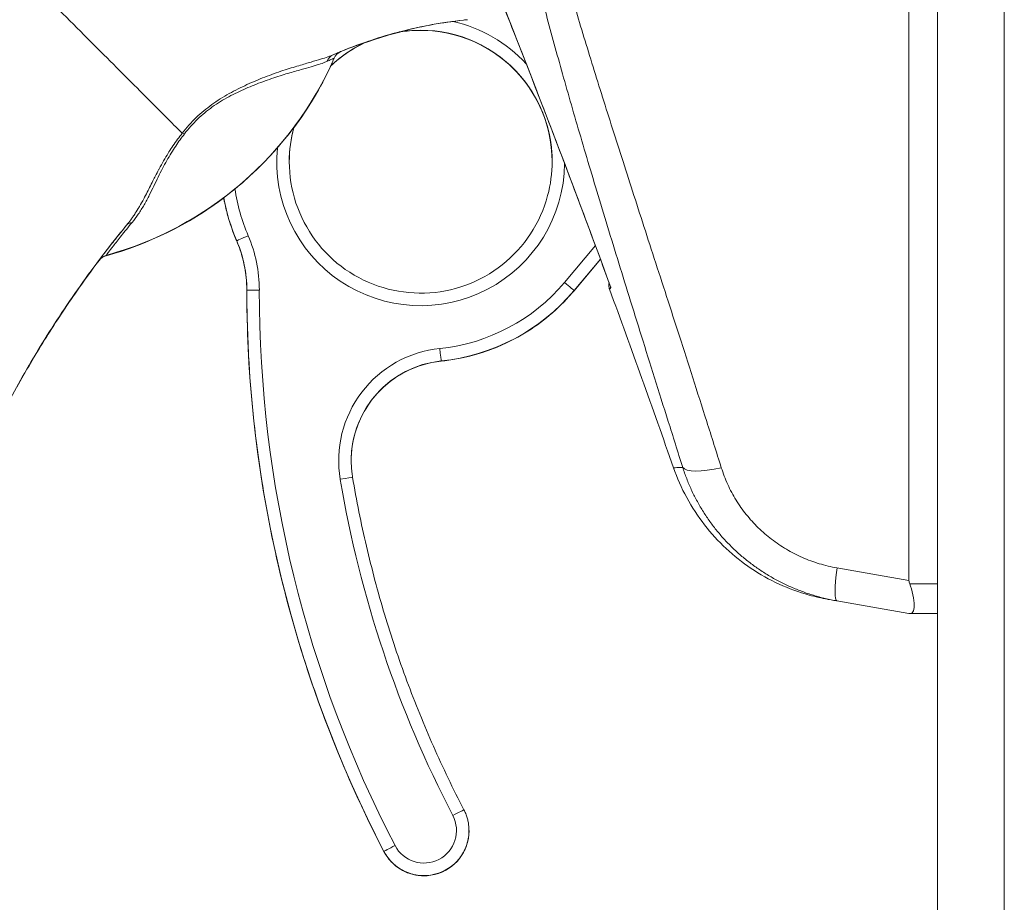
# Model space of a CAD drawing. Header units: inches. Extents: x 1 to 177, y 1 to 112.
# Tile 54 of 70: x 85.47 to 87.02, y 58.64 to 60.02. Entities that reach past the tile are written whole.
import ezdxf

# ---------------------------------------------------------------- set-up
doc = ezdxf.new("R2010")
doc.units = ezdxf.units.IN
doc.header["$LTSCALE"] = 10.666667
doc.header["$MEASUREMENT"] = 0
for name, color, linetype, lineweight in [('Dimension (ANSI)', 7, 'Continuous', 13), ('Visible (ANSI)', 7, 'Continuous', 13), ('Visible Narrow (ANSI)', 7, 'Continuous', 18)]:
    doc.layers.add(name, color=color, linetype=linetype, lineweight=lineweight)
doc.styles.add('Note Text (ANSI)', font='RomanS.shx')
doc.dimstyles.new('Default (ANSI)', dxfattribs={"dimscale": 10.666667, "dimtxt": 0.12, "dimasz": 0.098425, "dimexe": 0.125, "dimexo": 0.0625, "dimgap": 0.031496, "dimtad": 0, "dimtih": 1, "dimtoh": 1, "dimrnd": 1e-08, "dimzin": 0, "dimdsep": 46, "dimtxsty": 'Note Text (ANSI)', "dimcen": 0.09, "dimdle": 0.393701, "dimclrd": 256, "dimclre": 256, "dimclrt": 256, "dimadec": 0, "dimazin": 0, "dimtfac": 1, "dimtofl": 0, "dimtmove": 0, "dimatfit": 3, "dimfxl": 1, "dimtolj": 1, "dimtzin": 4, "dimlwd": -1, "dimlwe": -1, "dimarcsym": 0})

# ---------------------------------------------------------------- blocks, each defined once
blk = doc.blocks.new('*D16')
at = {"layer": 'Defpoints', "color": 0, "transparency": 16777216}
for p in [(81.2097, 75.9247), (87.0231, 75.9247), (87.0231, 46.1747)]:
    blk.add_point(p, dxfattribs=at)
at = {"layer": 'Dimension (ANSI)', "transparency": 16777216}
for p, q in [((86.3565, 75.9247), (79.8764, 75.9247)), ((81.2097, 74.8749), (81.2097, 62.0257)), ((81.2097, 47.2246), (81.2097, 60.0738)), ((86.3565, 46.1747), (79.8764, 46.1747))]:
    blk.add_line(p, q, dxfattribs=at)
for points in [[(81.0347, 74.8749), (81.3847, 74.8749), (81.2097, 75.9247)], [(81.0347, 47.2246), (81.3847, 47.2246), (81.2097, 46.1747)]]:
    blk.add_solid(points, dxfattribs=at)
at = {"layer": 'Dimension (ANSI)', "transparency": 16777216, "insert": (78.6497, 61.6897), "char_height": 1.28, "attachment_point": 1, "style": 'Note Text (ANSI)'}
blk.add_mtext('\\A1;29.75', dxfattribs=at)

msp = doc.modelspace()

# ---------------------------------------------------------------- linework, layer by layer
at = {"layer": 'Visible (ANSI)'}
for p, q in [((86.9179, 46.28), (86.9179, 75.8195)), ((86.8732, 59.141), (86.8732, 60.5454)), ((85.7861, 59.8914), (85.7861, 59.8914)), ((86.4494, 59.7193), (86.4494, 59.7193)), ((86.388, 59.6462), (86.3465, 59.5968)), ((86.76, 59.1091), (86.8732, 59.0891)), ((86.8732, 59.0891), (86.8743, 59.0891)), ((86.9179, 59.0891), (86.8743, 59.0891)), ((86.1812, 58.7478), (86.1812, 58.7481))]:
    msp.add_line(p, q, dxfattribs=at)
for centre, radius, start, end in [((85.4644, 60.1832), 0.5512, 323.1918, 334.9762), ((85.4644, 60.1832), 0.5512, 285.3602, 306.9244), ((85.6157, 59.6326), 0.0201, 105.3602, 142.9504), ((85.6157, 59.6323), 0.0201, 105.3602, 142.9504), ((71.6282, 54.1468), 15.748, 19.17141, 20.25566)]:
    msp.add_arc(centre, radius, start, end, dxfattribs=at)
for centre, major_axis, ratio, start_param, end_param in [((85.9875, 59.9542), (-0.0077, 0.0185), 0.999939, 0, 0.763803), ((84.6492, 59.4219), (1.3307, 0.5509), 0.001182, 6.282698, 6.294637), ((85.4644, 60.1835), (-0.5512, 0), 0.999999, 1.838881, 2.728501), ((84.529, 59.4378), (1.4402, 0.5244), 0.001203, 6.282742, 6.293855), ((85.4644, 60.1832), (-0.5512, 0), 0.999999, 2.499169, 2.704843), ((85.4644, 60.1832), (-0.5512, 0), 0.999999, 1.838881, 2.215249), ((86.9444, 58.6293), (-1.6839, 0.0578), 0.999999, 5.670841, 5.707518), ((86.044, 60.2326), (-0.4443, -0.5879), 0.000769, 6.250133, 6.282191), ((85.6159, 59.6326), (-0.0157, 0.0125), 0.99953, 0.001817, 0.02556), ((85.5653, 59.5945), (0.0286, 0.0409), 0.030096, 1.593502, 1.669469), ((87.3267, 59.0891), (-0.4534, 0.0534), 0.162943, 0.019173, 0.088001)]:
    msp.add_ellipse(centre, major_axis=major_axis, ratio=ratio, start_param=start_param, end_param=end_param, dxfattribs=at)
for points in [[(86.404, 59.6028), (86.3356, 59.7895), (86.2639, 59.975), (86.1895, 60.1593)], [(86.0201, 59.9876), (86.0372, 59.9936), (86.0545, 59.9988), (86.0721, 60.0034)], [(86.0242, 59.9895), (86.0242, 59.9895), (86.0242, 59.9895), (86.0242, 59.9895)], [(85.5999, 59.6447), (85.6, 59.6448), (85.6002, 59.645), (85.6004, 59.6453)], [(85.6002, 59.6451), (85.6002, 59.6451), (85.6002, 59.6451), (85.6002, 59.6451)], [(86.5029, 59.3183), (86.5029, 59.3183), (86.5029, 59.3183), (86.5029, 59.3183)]]:
    msp.add_open_spline(points, degree=3, dxfattribs=at)
for points, knots in [([(85.9799, 59.9727), (86.0107, 59.9855), (86.0423, 59.9961), (86.1069, 60.0126), (86.1397, 60.0186), (86.1728, 60.0222)], [0.0000013, 0.0000013, 0.0000013, 0.0000013, 0.2536657, 0.2536657, 0.5072735, 0.5072735, 0.5072735, 0.5072735]), ([(86.1728, 60.0222), (86.1738, 60.0223), (86.1749, 60.0224), (86.1769, 60.0226), (86.1779, 60.0227), (86.1789, 60.0228)], [0.00000008, 0.00000008, 0.00000008, 0.00000008, 0.00775583, 0.00775583, 0.01552726, 0.01552726, 0.01552726, 0.01552726]), ([(86.0192, 59.9872), (86.0353, 59.9928), (86.0516, 59.9978), (86.0681, 60.0022), (86.0696, 60.0027), (86.0712, 60.0031), (86.0727, 60.0035)], [0.2594591, 0.2594591, 0.2594591, 0.2594591, 0.5, 0.5, 0.5, 0.5226784, 0.5226784, 0.5226784, 0.5226784]), ([(86.312, 59.7996), (86.312, 59.8216), (86.3084, 59.8435), (86.2946, 59.8853), (86.2843, 59.9051), (86.2579, 59.9405), (86.2419, 59.956), (86.2058, 59.9813), (86.1857, 59.9911), (86.1435, 60.0037), (86.1213, 60.0066), (86.089, 60.0057), (86.0788, 60.0046), (86.0687, 60.0028)], [5.935909, 5.935909, 5.935909, 5.935909, 6.254696, 6.254696, 6.574696, 6.574696, 6.894696, 6.894696, 7.214696, 7.214696, 7.534696, 7.534696, 7.683804, 7.683804, 7.683804, 7.683804]), ([(86.0231, 59.989), (86.0067, 59.9819), (85.9912, 59.9726), (85.9724, 59.9578), (85.9679, 59.9539), (85.9636, 59.9498)], [7.9143979, 7.9143979, 7.9143979, 7.9143979, 8.174696, 8.174696, 8.2611364, 8.2611364, 8.2611364, 8.2611364]), ([(85.9058, 59.8534), (85.9058, 59.8532), (85.9057, 59.853), (85.901, 59.8355), (85.8987, 59.8176), (85.8986, 59.7996)], [8.8115541, 8.8115541, 8.8115541, 8.8115541, 8.814696, 8.814696, 9.0750758, 9.0750758, 9.0750758, 9.0750758]), ([(85.8986, 59.7996), (85.8986, 59.7776), (85.9022, 59.7555), (85.9161, 59.7137), (85.9264, 59.6939), (85.9527, 59.6585), (85.9687, 59.6429), (86.0048, 59.6176), (86.0249, 59.6079), (86.0672, 59.5953), (86.0893, 59.5924), (86.1334, 59.5937), (86.1553, 59.5978), (86.1968, 59.6129), (86.2163, 59.6238), (86.2508, 59.6512), (86.2659, 59.6676), (86.2901, 59.7045), (86.2993, 59.7249), (86.3096, 59.7636), (86.312, 59.7816), (86.312, 59.7996)], [2.793103, 2.793103, 2.793103, 2.793103, 3.113103, 3.113103, 3.433104, 3.433104, 3.753104, 3.753104, 4.073104, 4.073104, 4.393103, 4.393103, 4.713103, 4.713103, 5.033103, 5.033103, 5.353103, 5.353103, 5.673103, 5.673103, 5.934696, 5.934696, 5.934696, 5.934696]), ([(85.7955, 59.7428), (85.7956, 59.7421), (85.7958, 59.7413), (85.7973, 59.7331), (85.799, 59.7256), (85.8029, 59.7109), (85.8052, 59.7036), (85.8101, 59.6892), (85.8129, 59.6821), (85.8159, 59.6751)], [2.9735573, 2.9735573, 2.9735573, 2.9735573, 2.9809663, 2.9809663, 3.0535003, 3.0535003, 3.1260344, 3.1260344, 3.1985684, 3.1985684, 3.1985684, 3.1985684]), ([(85.41, 59.3258), (85.4233, 59.3551), (85.4379, 59.3851), (85.454, 59.4156), (85.4701, 59.4462), (85.4877, 59.4774), (85.507, 59.5089), (85.5262, 59.5404), (85.5471, 59.5722), (85.5697, 59.6041), (85.5923, 59.6359), (85.6165, 59.6678), (85.6427, 59.6996)], [0, 0, 0, 0, 0.25, 0.25, 0.25, 0.5, 0.5, 0.5, 0.75, 0.75, 0.75, 1, 1, 1, 1]), ([(85.6427, 59.6996), (85.6361, 59.6915), (85.6303, 59.6843), (85.6252, 59.6778), (85.62, 59.6714), (85.6156, 59.6656), (85.6119, 59.6609), (85.6083, 59.6562), (85.6054, 59.6524), (85.6034, 59.6497), (85.6014, 59.6471), (85.6002, 59.6455), (85.5999, 59.6451)], [0, 0, 0, 0, 0.25, 0.25, 0.25, 0.5, 0.5, 0.5, 0.75, 0.75, 0.75, 1, 1, 1, 1]), ([(85.8159, 59.6751), (85.818, 59.6702), (85.8199, 59.6653), (85.8233, 59.6552), (85.8248, 59.6501), (85.8273, 59.6397), (85.8284, 59.6345), (85.8301, 59.624), (85.8308, 59.6187), (85.8316, 59.6081), (85.8319, 59.6028), (85.8319, 59.5975)], [6.2262096, 6.2262096, 6.2262096, 6.2262096, 6.3072936, 6.3072936, 6.3883777, 6.3883777, 6.4694617, 6.4694617, 6.5505458, 6.5505458, 6.6316298, 6.6316298, 6.6316298, 6.6316298]), ([(86.4024, 59.5989), (86.4016, 59.6009), (86.4012, 59.603), (86.4011, 59.6066), (86.4012, 59.608), (86.4015, 59.6095)], [0, 0, 0, 0, 0.01617527, 0.01617527, 0.02717088, 0.02717088, 0.02717088, 0.02717088]), ([(85.5612, 59.5913), (85.5448, 59.5677), (85.529, 59.5437), (85.4986, 59.4949), (85.4841, 59.4702), (85.4702, 59.445)], [-0.4388751, -0.4388751, -0.4388751, -0.4388751, -0.2194373, -0.2194373, -0.0000011, -0.0000011, -0.0000011, -0.0000011]), ([(85.8319, 59.5975), (85.8319, 59.5364), (85.8348, 59.4752), (85.8465, 59.3535), (85.8553, 59.2929), (85.8786, 59.1729), (85.8931, 59.1134), (85.9278, 58.9962), (85.948, 58.9384), (85.9937, 58.825), (86.0193, 58.7694), (86.0475, 58.7152)], [2.7931481, 2.7931481, 2.7931481, 2.7931481, 2.8890045, 2.8890045, 2.9848609, 2.9848609, 3.0807173, 3.0807173, 3.1765737, 3.1765737, 3.27243, 3.27243, 3.27243, 3.27243]), ([(86.1374, 59.486), (86.1535, 59.4877), (86.1695, 59.4906), (86.2008, 59.4988), (86.2161, 59.5041), (86.2457, 59.517), (86.2601, 59.5246), (86.2874, 59.5418), (86.3004, 59.5515), (86.3247, 59.5728), (86.3361, 59.5844), (86.3465, 59.5968)], [4.4660699, 4.4660699, 4.4660699, 4.4660699, 4.6200535, 4.6200535, 4.774037, 4.774037, 4.9280206, 4.9280206, 5.0820042, 5.0820042, 5.2359878, 5.2359878, 5.2359878, 5.2359878]), ([(86.1374, 59.486), (86.1221, 59.4845), (86.107, 59.4806), (86.0786, 59.4687), (86.0652, 59.4607), (86.0414, 59.4411), (86.031, 59.4295), (86.0139, 59.4038), (86.0072, 59.3897), (85.9983, 59.3603), (85.9961, 59.345), (85.996, 59.3296)], [1.324477, 1.324477, 1.324477, 1.324477, 1.618202, 1.618202, 1.911928, 1.911928, 2.205653, 2.205653, 2.499378, 2.499378, 2.791512, 2.791512, 2.791512, 2.791512]), ([(85.996, 59.3296), (85.996, 59.3279), (85.9961, 59.3261), (85.9962, 59.3226), (85.9963, 59.3209), (85.9965, 59.3174), (85.9966, 59.3156), (85.997, 59.3121), (85.9972, 59.3104), (85.9977, 59.3069), (85.9979, 59.3052), (85.9982, 59.3035)], [2.7931034, 2.7931034, 2.7931034, 2.7931034, 2.8264876, 2.8264876, 2.8598718, 2.8598718, 2.893256, 2.893256, 2.9266401, 2.9266401, 2.9600243, 2.9600243, 2.9600243, 2.9600243]), ([(86.7457, 59.1116), (86.7358, 59.1133), (86.7259, 59.1156), (86.684, 59.1272), (86.6528, 59.1415), (86.5972, 59.1788), (86.5722, 59.2022), (86.5308, 59.2555), (86.5141, 59.2862), (86.5029, 59.3183)], [0, 0, 0, 0, 0.0768253, 0.0768253, 0.33174, 0.33174, 0.5864849, 0.5864849, 0.8459562, 0.8459562, 0.8459562, 0.8459562]), ([(85.9982, 59.3035), (86.0043, 59.2671), (86.0116, 59.2309), (86.0284, 59.159), (86.0379, 59.1234), (86.0591, 59.0527), (86.0709, 59.0177), (86.0965, 58.9485), (86.1104, 58.9143), (86.1402, 58.8468), (86.1562, 58.8135), (86.1732, 58.7808)], [2.9600243, 2.9600243, 2.9600243, 2.9600243, 3.0225055, 3.0225055, 3.0849866, 3.0849866, 3.1474678, 3.1474678, 3.2099489, 3.2099489, 3.27243, 3.27243, 3.27243, 3.27243]), ([(86.8743, 59.0891), (86.8763, 59.0891), (86.8782, 59.0897), (86.8808, 59.0939), (86.8815, 59.0974), (86.8814, 59.1066), (86.8808, 59.1123), (86.8781, 59.1251), (86.8761, 59.1311), (86.8743, 59.1358)], [-0.1570273, -0.1570273, -0.1570273, -0.1570273, -0.1189271, -0.1189271, -0.0791301, -0.0791301, -0.039792, -0.039792, 0, 0, 0, 0]), ([(86.76, 59.1091), (86.7564, 59.1097), (86.7534, 59.1102), (86.751, 59.1106), (86.7487, 59.1111), (86.7471, 59.1113), (86.7463, 59.1115), (86.7459, 59.1116), (86.7457, 59.1116), (86.7457, 59.1116)], [0, 0, 0, 0, 0.2, 0.2, 0.2, 0.4, 0.4, 0.4, 0.4993883, 0.4993883, 0.4993883, 0.4993883]), ([(86.1812, 58.7481), (86.1812, 58.7504), (86.1811, 58.7526), (86.1807, 58.7571), (86.1804, 58.7594), (86.1795, 58.7638), (86.179, 58.766), (86.1777, 58.7704), (86.1769, 58.7725), (86.1752, 58.7767), (86.1743, 58.7788), (86.1732, 58.7808)], [5.9346961, 5.9346961, 5.9346961, 5.9346961, 6.0305614, 6.0305614, 6.1264267, 6.1264267, 6.2222921, 6.2222921, 6.3181574, 6.3181574, 6.4140227, 6.4140227, 6.4140227, 6.4140227]), ([(86.0475, 58.7152), (86.051, 58.7084), (86.0555, 58.7023), (86.0664, 58.6918), (86.0726, 58.6874), (86.0863, 58.6808), (86.0936, 58.6786), (86.1086, 58.6766), (86.1162, 58.6768), (86.1311, 58.6796), (86.1383, 58.6823), (86.1515, 58.6896), (86.1575, 58.6944), (86.1677, 58.7055), (86.1719, 58.7119), (86.1781, 58.7257), (86.1801, 58.7331), (86.1811, 58.743), (86.1812, 58.7454), (86.1812, 58.7478)], [3.27243, 3.27243, 3.27243, 3.27243, 3.59243, 3.59243, 3.91243, 3.91243, 4.23243, 4.23243, 4.55243, 4.55243, 4.87243, 4.87243, 5.19243, 5.19243, 5.51243, 5.51243, 5.83243, 5.83243, 5.934696, 5.934696, 5.934696, 5.934696])]:
    msp.add_open_spline(points, degree=3, knots=knots, dxfattribs=at)
at = {"layer": 'Visible Narrow (ANSI)'}
for p, q in [((87.0231, 75.8397), (87.0231, 46.2598)), ((85.7861, 59.8914), (85.7861, 59.8914)), ((85.7861, 59.8914), (85.7861, 59.8914)), ((86.4422, 59.7416), (86.4422, 59.7416)), ((86.4493, 59.7195), (86.4493, 59.7195)), ((86.4494, 59.7193), (86.4494, 59.7193)), ((86.4008, 59.6923), (86.4008, 59.6923)), ((85.8159, 59.6754), (85.8159, 59.6751)), ((86.3314, 59.6097), (86.3801, 59.6676)), ((86.3465, 59.597), (86.3879, 59.6464)), ((86.388, 59.6462), (86.3465, 59.5968)), ((85.5608, 59.5913), (85.5612, 59.5913)), ((85.563, 59.5944), (85.5634, 59.5944)), ((85.8319, 59.5977), (85.8319, 59.5975)), ((86.3465, 59.5968), (86.3465, 59.597)), ((86.1374, 59.486), (86.1374, 59.4863)), ((86.76, 59.161), (86.8732, 59.141)), ((86.9179, 59.1358), (86.8743, 59.1358)), ((86.0475, 58.7152), (86.0475, 58.7154))]:
    msp.add_line(p, q, dxfattribs=at)
for centre, radius, start, end in [((86.1053, 59.7996), 0.2067, 114.193, 133.2156), ((86.1104, 58.7481), 0.0512, 207.4634, 27.4634), ((86.1104, 58.7481), 0.0709, 207.4634, 360)]:
    msp.add_arc(centre, radius, start, end, dxfattribs=at)
for centre, major_axis, ratio, start_param, end_param in [((86.1053, 59.7996), (0.2206, -0.0511), 0.999999, 1.570793, 1.570796), ((86.1053, 59.7996), (0.2205, -0.0511), 0.999999, 0.976084, 1.570796), ((86.1053, 59.7994), (0.2067, 0.0003), 0.999999, 0, 1.747894), ((86.1053, 59.7996), (0.2039, 0.0339), 0.999999, 6.118514, 7.853982), ((86.1053, 59.7994), (-0.1897, -0.0822), 0.999999, 4.712389, 5.059127), ((86.1053, 59.7996), (0.189, 0.0838), 0.999999, 1.570742, 1.570796), ((86.1053, 59.7994), (-0.1901, -0.0811), 0.999999, 4.712389, 4.712449), ((85.4644, 60.1836), (-0.5512, 0), 0.999774, 1.83929, 2.7281), ((85.9759, 59.9493), (-0.008, 0.0184), 0.957433, 0.004466, 0.766526), ((86.1053, 59.7994), (-0.1995, 0.0541), 0.999999, 0, 0.263522), ((86.1053, 59.7996), (-0.2067, 0), 0.999999, 6.020417, 6.283185), ((85.7435, 59.8316), (0.0159, -0.0122), 0.235611, 2.402199, 2.719543), ((86.1053, 59.7996), (0.2264, -0.003), 0.999999, 3.058289, 6.283185), ((86.1053, 59.7996), (-0.2921, -0.0429), 0.999999, 0, 0.259574), ((86.1053, 59.7996), (-0.3098, -0.0567), 0.999999, 0, 0.2243), ((86.1053, 59.7994), (-0.2894, -0.1242), 0.999999, 6.058174, 6.283185), ((85.6582, 59.6869), (-0.0155, 0.0127), 0.762042, 5.651821, 6.281348), ((85.834, 59.6831), (-0.0181, -0.0078), 0.00117, 4.711882, 6.282683), ((85.635, 59.5978), (0.199, 0.0854), 0.999999, 5.877765, 6.283185), ((85.635, 59.5977), (0.1809, 0.0776), 0.999999, 5.877765, 6.283185), ((85.635, 59.5975), (0.1969, 0), 0.999999, 0, 0.40542), ((85.6159, 59.633), (-0.0163, 0.0117), 0.999466, 5.604501, 6.260139), ((86.0529, 60.2465), (-0.4425, -0.5945), 0.000761, 6.250815, 6.282165), ((86.1053, 59.7996), (0.2937, 0.0301), 0.999999, 4.712389, 5.482307), ((86.3314, 59.6097), (0.0151, -0.0127), 0.000975, 0.000819, 1.571616), ((85.8515, 59.5977), (-0.0197, 0), 0.001274, 4.712388, 6.283185), ((87.7452, 59.5978), (-1.9134, -0.0001), 0.999999, 0, 0.479282), ((87.7452, 59.5976), (-1.9134, 0), 0.999999, 0.000045, 0.479327), ((87.7452, 59.5978), (-1.8937, -0.0001), 0.999999, 0, 0.479282), ((86.1053, 59.7996), (0.3133, 0.0321), 0.999999, 4.712389, 5.482307), ((86.1053, 59.7994), (0.2412, -0.2026), 1, 5.513267, 6.283185), ((86.1535, 59.3297), (-0.1747, -0.0294), 0.999999, 4.647638, 6.283185), ((86.1354, 59.5059), (0.002, -0.0196), 0.00013, 0.001267, 1.572062), ((86.1535, 59.3296), (-0.1575, 0), 0.999999, 4.814559, 6.283185), ((86.1535, 59.3294), (-0.1567, -0.0161), 0.999999, 4.712389, 6.179423), ((86.5917, 59.3441), (-0.0751, -0.0236), 0.267683, 0.073478, 1.304391), ((85.9788, 59.3002), (0.0194, 0.0033), 0.001256, 0, 1.570584), ((87.7452, 59.5978), (-1.7913, 0), 0.999999, 0.166921, 0.479327), ((86.7737, 59.1866), (-0.0137, -0.0775), 0.122276, 5.07054, 6.283185), ((86.1558, 58.7717), (0.0175, 0.0091), 0.00113, 0, 1.570212), ((86.1104, 58.7478), (0.0709, 0), 0.999999, 3.620919, 6.283185), ((86.065, 58.7245), (-0.0175, -0.0091), 0.00113, 4.711799, 6.282598)]:
    msp.add_ellipse(centre, major_axis=major_axis, ratio=ratio, start_param=start_param, end_param=end_param, dxfattribs=at)
for points, knots in [([(86.202, 60.5692), (86.203, 60.5569), (86.204, 60.5445), (86.2052, 60.5322), (86.2064, 60.5198), (86.2077, 60.5074), (86.2092, 60.4949), (86.2106, 60.4824), (86.2121, 60.4699), (86.2138, 60.4573), (86.2155, 60.4448), (86.2172, 60.4321), (86.2191, 60.4194), (86.221, 60.4067), (86.223, 60.394), (86.2251, 60.3812), (86.2273, 60.3683), (86.2295, 60.3554), (86.2318, 60.3424), (86.2341, 60.3294), (86.2366, 60.3164), (86.2391, 60.3032), (86.2417, 60.29), (86.2444, 60.2768), (86.2471, 60.2634), (86.2499, 60.25), (86.2528, 60.2365), (86.2558, 60.2229), (86.2588, 60.2093), (86.2619, 60.1956), (86.2651, 60.1817), (86.2683, 60.1679), (86.2716, 60.1539), (86.2751, 60.1397), (86.2785, 60.1255), (86.2821, 60.1112), (86.2857, 60.0967), (86.2894, 60.0823), (86.2931, 60.0676), (86.297, 60.0527), (86.3009, 60.0379), (86.3049, 60.0229), (86.3091, 60.0076), (86.3132, 59.9923), (86.3174, 59.9769), (86.3218, 59.9612), (86.3262, 59.9455), (86.3306, 59.9295), (86.3353, 59.9133), (86.3399, 59.8971), (86.3446, 59.8807), (86.3495, 59.8639), (86.3544, 59.8472), (86.3594, 59.8302), (86.3645, 59.8128), (86.3697, 59.7955), (86.3749, 59.7778), (86.3803, 59.7598), (86.3858, 59.7418), (86.3913, 59.7235), (86.397, 59.7048), (86.4027, 59.6861), (86.4086, 59.667), (86.4146, 59.6475), (86.4206, 59.628), (86.4268, 59.6081), (86.4331, 59.5878), (86.4394, 59.5674), (86.4459, 59.5466), (86.4526, 59.5253), (86.4592, 59.504), (86.466, 59.4823), (86.473, 59.46), (86.48, 59.4376), (86.4872, 59.4148), (86.4946, 59.3913), (86.502, 59.3679), (86.5095, 59.3438), (86.5173, 59.319)], [0, 0, 0, 0, 0.038462, 0.038462, 0.038462, 0.076923, 0.076923, 0.076923, 0.115385, 0.115385, 0.115385, 0.153846, 0.153846, 0.153846, 0.192308, 0.192308, 0.192308, 0.230769, 0.230769, 0.230769, 0.269231, 0.269231, 0.269231, 0.307692, 0.307692, 0.307692, 0.346154, 0.346154, 0.346154, 0.384615, 0.384615, 0.384615, 0.423077, 0.423077, 0.423077, 0.461538, 0.461538, 0.461538, 0.5, 0.5, 0.5, 0.538462, 0.538462, 0.538462, 0.576923, 0.576923, 0.576923, 0.615385, 0.615385, 0.615385, 0.653846, 0.653846, 0.653846, 0.692308, 0.692308, 0.692308, 0.730769, 0.730769, 0.730769, 0.769231, 0.769231, 0.769231, 0.807692, 0.807692, 0.807692, 0.846154, 0.846154, 0.846154, 0.884615, 0.884615, 0.884615, 0.923077, 0.923077, 0.923077, 0.961538, 0.961538, 0.961538, 1, 1, 1, 1]), ([(86.2271, 60.5648), (86.2288, 60.5525), (86.2305, 60.5402), (86.2324, 60.5279), (86.2343, 60.5156), (86.2362, 60.5032), (86.2383, 60.4908), (86.2404, 60.4784), (86.2426, 60.466), (86.2449, 60.4535), (86.2472, 60.441), (86.2496, 60.4284), (86.2521, 60.4158), (86.2546, 60.4032), (86.2572, 60.3905), (86.26, 60.3778), (86.2627, 60.3651), (86.2655, 60.3523), (86.2684, 60.3394), (86.2714, 60.3265), (86.2744, 60.3135), (86.2775, 60.3004), (86.2807, 60.2874), (86.2839, 60.2742), (86.2872, 60.2609), (86.2906, 60.2477), (86.294, 60.2343), (86.2976, 60.2208), (86.3011, 60.2073), (86.3048, 60.1937), (86.3085, 60.1799), (86.3123, 60.1661), (86.3161, 60.1522), (86.3201, 60.1381), (86.3241, 60.1241), (86.3281, 60.1099), (86.3323, 60.0955), (86.3365, 60.0811), (86.3407, 60.0665), (86.3451, 60.0517), (86.3495, 60.0369), (86.354, 60.022), (86.3586, 60.0068), (86.3632, 59.9916), (86.3679, 59.9762), (86.3728, 59.9606), (86.3776, 59.9449), (86.3825, 59.929), (86.3876, 59.9129), (86.3926, 59.8968), (86.3978, 59.8804), (86.4031, 59.8637), (86.4084, 59.847), (86.4138, 59.83), (86.4194, 59.8127), (86.4249, 59.7954), (86.4306, 59.7777), (86.4363, 59.7598), (86.4421, 59.7418), (86.448, 59.7235), (86.4541, 59.7048), (86.4601, 59.6861), (86.4663, 59.667), (86.4726, 59.6475), (86.4789, 59.628), (86.4854, 59.6081), (86.492, 59.5877), (86.4986, 59.5674), (86.5053, 59.5465), (86.5122, 59.5252), (86.519, 59.5039), (86.5261, 59.4821), (86.5332, 59.4597), (86.5404, 59.4374), (86.5477, 59.4145), (86.5552, 59.391), (86.5626, 59.3674), (86.5703, 59.3432), (86.5781, 59.3184)], [0, 0, 0, 0, 0.038462, 0.038462, 0.038462, 0.076923, 0.076923, 0.076923, 0.115385, 0.115385, 0.115385, 0.153846, 0.153846, 0.153846, 0.192308, 0.192308, 0.192308, 0.230769, 0.230769, 0.230769, 0.269231, 0.269231, 0.269231, 0.307692, 0.307692, 0.307692, 0.346154, 0.346154, 0.346154, 0.384615, 0.384615, 0.384615, 0.423077, 0.423077, 0.423077, 0.461538, 0.461538, 0.461538, 0.5, 0.5, 0.5, 0.538462, 0.538462, 0.538462, 0.576923, 0.576923, 0.576923, 0.615385, 0.615385, 0.615385, 0.653846, 0.653846, 0.653846, 0.692308, 0.692308, 0.692308, 0.730769, 0.730769, 0.730769, 0.769231, 0.769231, 0.769231, 0.807692, 0.807692, 0.807692, 0.846154, 0.846154, 0.846154, 0.884615, 0.884615, 0.884615, 0.923077, 0.923077, 0.923077, 0.961538, 0.961538, 0.961538, 1, 1, 1, 1]), ([(86.1895, 60.1595), (86.2007, 60.1317), (86.2124, 60.1026), (86.2245, 60.0722), (86.2252, 60.0704), (86.226, 60.0685), (86.2267, 60.0666), (86.2396, 60.0343), (86.2529, 60.0004), (86.2668, 59.965), (86.2806, 59.9297), (86.295, 59.8927), (86.3098, 59.854), (86.3246, 59.8154), (86.34, 59.775), (86.3557, 59.733), (86.3715, 59.6909), (86.3877, 59.6472), (86.4044, 59.6018)], [0.0000001, 0.0000001, 0.0000001, 0.0000001, 0.1884522, 0.1884522, 0.1884522, 0.2, 0.2, 0.2, 0.4, 0.4, 0.4, 0.6, 0.6, 0.6, 0.8, 0.8, 0.8, 1, 1, 1, 1]), ([(85.4747, 60.1001), (85.4894, 60.0855), (85.5048, 60.07), (85.5199, 60.0548), (85.5351, 60.0397), (85.5501, 60.0247), (85.5646, 60.0101), (85.5792, 59.9955), (85.5934, 59.9813), (85.607, 59.9677), (85.6206, 59.9541), (85.6336, 59.9411), (85.6458, 59.9289), (85.658, 59.9166), (85.6694, 59.9052), (85.6799, 59.8947), (85.6903, 59.8842), (85.6998, 59.8747), (85.7083, 59.8663), (85.7167, 59.8578), (85.7241, 59.8505), (85.7302, 59.8443)], [0, 0, 0, 0, 0.1428571, 0.1428571, 0.1428571, 0.2857143, 0.2857143, 0.2857143, 0.4285714, 0.4285714, 0.4285714, 0.5714286, 0.5714286, 0.5714286, 0.7142857, 0.7142857, 0.7142857, 0.8571429, 0.8571429, 0.8571429, 1, 1, 1, 1]), ([(85.9678, 59.9677), (85.9841, 59.9748), (86.0006, 59.9813), (86.0173, 59.9871), (86.034, 59.9929), (86.0509, 59.9981), (86.0681, 60.0027), (86.0852, 60.0072), (86.1025, 60.0111), (86.12, 60.0144), (86.1374, 60.0176), (86.1551, 60.0202), (86.1728, 60.0222)], [0, 0, 0, 0, 0.25, 0.25, 0.25, 0.5, 0.5, 0.5, 0.75, 0.75, 0.75, 1, 1, 1, 1]), ([(85.9798, 59.9727), (85.9797, 59.9727), (85.9793, 59.9725), (85.9785, 59.9722), (85.9776, 59.9718), (85.9763, 59.9713), (85.9745, 59.9705), (85.9727, 59.9698), (85.9705, 59.9688), (85.9678, 59.9677)], [0, 0, 0, 0, 0.333333, 0.333333, 0.333333, 0.666667, 0.666667, 0.666667, 1, 1, 1, 1]), ([(85.9678, 59.9677), (85.9654, 59.9667), (85.9626, 59.9655), (85.9592, 59.9644), (85.9559, 59.9632), (85.9521, 59.962), (85.9478, 59.9606), (85.9434, 59.9593), (85.9385, 59.9578), (85.9328, 59.9562), (85.9272, 59.9545), (85.9208, 59.9527), (85.9134, 59.9505), (85.9061, 59.9483), (85.8977, 59.9458), (85.8887, 59.9428), (85.8796, 59.9398), (85.8698, 59.9363), (85.8602, 59.9326), (85.8506, 59.9289), (85.8413, 59.925), (85.832, 59.9207), (85.8227, 59.9164), (85.8134, 59.9118), (85.8041, 59.9066), (85.7947, 59.9014), (85.7854, 59.8956), (85.7767, 59.8893), (85.768, 59.883), (85.7599, 59.8762), (85.7521, 59.8688), (85.7444, 59.8613), (85.737, 59.8531), (85.7302, 59.8443)], [0, 0, 0, 0, 0.0909091, 0.0909091, 0.0909091, 0.1818182, 0.1818182, 0.1818182, 0.2727273, 0.2727273, 0.2727273, 0.3636364, 0.3636364, 0.3636364, 0.4545455, 0.4545455, 0.4545455, 0.5454545, 0.5454545, 0.5454545, 0.6363636, 0.6363636, 0.6363636, 0.7272727, 0.7272727, 0.7272727, 0.8181818, 0.8181818, 0.8181818, 0.9090909, 0.9090909, 0.9090909, 1, 1, 1, 1]), ([(85.9579, 59.9573), (85.9557, 59.9563), (85.9531, 59.9553), (85.9501, 59.9542), (85.947, 59.9531), (85.9435, 59.9519), (85.9395, 59.9507), (85.9355, 59.9495), (85.9309, 59.9482), (85.9256, 59.9467), (85.9203, 59.9452), (85.9143, 59.9436), (85.9074, 59.9416), (85.9005, 59.9396), (85.8927, 59.9373), (85.8841, 59.9346), (85.8755, 59.9319), (85.8662, 59.9287), (85.8571, 59.9253), (85.848, 59.922), (85.8392, 59.9184), (85.8303, 59.9146), (85.8214, 59.9107), (85.8125, 59.9064), (85.8036, 59.9017), (85.7947, 59.8969), (85.7859, 59.8915), (85.7776, 59.8856), (85.7693, 59.8797), (85.7616, 59.8733), (85.7543, 59.8663), (85.747, 59.8592), (85.7401, 59.8515), (85.7337, 59.8432)], [0, 0, 0, 0, 0.090909, 0.090909, 0.090909, 0.181818, 0.181818, 0.181818, 0.272727, 0.272727, 0.272727, 0.363636, 0.363636, 0.363636, 0.454545, 0.454545, 0.454545, 0.545455, 0.545455, 0.545455, 0.636364, 0.636364, 0.636364, 0.727273, 0.727273, 0.727273, 0.818182, 0.818182, 0.818182, 0.909091, 0.909091, 0.909091, 1, 1, 1, 1]), ([(85.9691, 59.9622), (85.969, 59.9622), (85.9687, 59.962), (85.9679, 59.9617), (85.9671, 59.9613), (85.9658, 59.9608), (85.9641, 59.9601), (85.9625, 59.9593), (85.9604, 59.9584), (85.9579, 59.9573)], [0.0000001, 0.0000001, 0.0000001, 0.0000001, 0.3333333, 0.3333333, 0.3333333, 0.6666667, 0.6666667, 0.6666667, 1, 1, 1, 1]), ([(85.7302, 59.8443), (85.7278, 59.8413), (85.7254, 59.8381), (85.723, 59.8348), (85.7206, 59.8315), (85.7181, 59.828), (85.7157, 59.8244), (85.7136, 59.8213), (85.7115, 59.8182), (85.7094, 59.8149), (85.709, 59.8143), (85.7087, 59.8136), (85.7083, 59.813), (85.7058, 59.8091), (85.7033, 59.805), (85.7009, 59.8007), (85.6986, 59.7968), (85.6963, 59.7927), (85.694, 59.7885), (85.6939, 59.7882), (85.6937, 59.7879), (85.6936, 59.7876), (85.6916, 59.784), (85.6897, 59.7803), (85.6878, 59.7765), (85.6873, 59.7755), (85.6868, 59.7746), (85.6863, 59.7736), (85.6856, 59.7722), (85.685, 59.7709), (85.6843, 59.7696), (85.6825, 59.7661), (85.6808, 59.7625), (85.679, 59.7589), (85.6782, 59.7574), (85.6774, 59.7558), (85.6766, 59.7542), (85.6749, 59.7508), (85.6731, 59.7474), (85.6712, 59.7438), (85.6707, 59.7429), (85.6702, 59.7419), (85.6697, 59.741), (85.6676, 59.7371), (85.6654, 59.7331), (85.663, 59.7291), (85.6629, 59.7288), (85.6627, 59.7285), (85.6625, 59.7282), (85.6605, 59.7249), (85.6585, 59.7216), (85.6564, 59.7184), (85.6552, 59.7166), (85.654, 59.7148), (85.6528, 59.7131), (85.6517, 59.7115), (85.6506, 59.7099), (85.6495, 59.7083), (85.6473, 59.7053), (85.645, 59.7024), (85.6427, 59.6996)], [0, 0, 0, 0, 0.090909, 0.090909, 0.090909, 0.181818, 0.181818, 0.181818, 0.258572, 0.258572, 0.258572, 0.272727, 0.272727, 0.272727, 0.363636, 0.363636, 0.363636, 0.448551, 0.448551, 0.448551, 0.454545, 0.454545, 0.454545, 0.526587, 0.526587, 0.526587, 0.545455, 0.545455, 0.545455, 0.570692, 0.570692, 0.570692, 0.636364, 0.636364, 0.636364, 0.665, 0.665, 0.665, 0.727273, 0.727273, 0.727273, 0.743854, 0.743854, 0.743854, 0.812664, 0.812664, 0.812664, 0.818182, 0.818182, 0.818182, 0.876021, 0.876021, 0.876021, 0.909091, 0.909091, 0.909091, 0.939767, 0.939767, 0.939767, 1, 1, 1, 1]), ([(85.7337, 59.8432), (85.7315, 59.8403), (85.7292, 59.8373), (85.7269, 59.8341), (85.7246, 59.8309), (85.7223, 59.8276), (85.72, 59.8241), (85.7177, 59.8206), (85.7153, 59.817), (85.713, 59.8132), (85.7107, 59.8094), (85.7083, 59.8055), (85.706, 59.8014), (85.7037, 59.7973), (85.7015, 59.7931), (85.6992, 59.7888), (85.6969, 59.7844), (85.6947, 59.78), (85.6925, 59.7754), (85.6902, 59.7708), (85.688, 59.7661), (85.6857, 59.7613), (85.6834, 59.7566), (85.6811, 59.7518), (85.6785, 59.7468), (85.676, 59.7418), (85.6732, 59.7367), (85.6703, 59.7317), (85.6674, 59.7267), (85.6643, 59.7217), (85.6611, 59.7171), (85.658, 59.7125), (85.6548, 59.7082), (85.6514, 59.7041)], [0, 0, 0, 0, 0.0909091, 0.0909091, 0.0909091, 0.1818182, 0.1818182, 0.1818182, 0.2727273, 0.2727273, 0.2727273, 0.3636364, 0.3636364, 0.3636364, 0.4545455, 0.4545455, 0.4545455, 0.5454545, 0.5454545, 0.5454545, 0.6363636, 0.6363636, 0.6363636, 0.7272727, 0.7272727, 0.7272727, 0.8181818, 0.8181818, 0.8181818, 0.9090909, 0.9090909, 0.9090909, 1, 1, 1, 1]), ([(85.6514, 59.7041), (85.6452, 59.6965), (85.6396, 59.6896), (85.6347, 59.6834), (85.6297, 59.6772), (85.6255, 59.6718), (85.622, 59.6673), (85.6188, 59.6631), (85.6161, 59.6597), (85.6142, 59.6572), (85.6141, 59.657), (85.614, 59.6569), (85.6139, 59.6568), (85.612, 59.6542), (85.6109, 59.6528), (85.6106, 59.6523)], [0, 0, 0, 0, 0.25, 0.25, 0.25, 0.5, 0.5, 0.5, 0.7367672, 0.7367672, 0.7367672, 0.75, 0.75, 0.75, 1, 1, 1, 1]), ([(86.4044, 59.6018), (86.4035, 59.6005), (86.4029, 59.5997), (86.4026, 59.5992), (86.4026, 59.5992), (86.4026, 59.5992), (86.4026, 59.5992), (86.4024, 59.599), (86.4024, 59.5989), (86.4024, 59.5989)], [0.0000001, 0.0000001, 0.0000001, 0.0000001, 0.3160627, 0.3160627, 0.3160627, 0.3333333, 0.3333333, 0.3333333, 0.4954897, 0.4954897, 0.4954897, 0.4954897]), ([(86.5173, 59.319), (86.5149, 59.3189), (86.5127, 59.3188), (86.5108, 59.3187), (86.5099, 59.3187), (86.509, 59.3186), (86.5083, 59.3186), (86.5062, 59.3185), (86.5047, 59.3184), (86.5038, 59.3184), (86.5037, 59.3184), (86.5036, 59.3184), (86.5035, 59.3184), (86.5031, 59.3183), (86.5029, 59.3183), (86.5029, 59.3183)], [0, 0, 0, 0, 0.1332987, 0.1332987, 0.1332987, 0.2, 0.2, 0.2, 0.378562, 0.378562, 0.378562, 0.4, 0.4, 0.4, 0.4993846, 0.4993846, 0.4993846, 0.4993846]), ([(86.5173, 59.319), (86.5192, 59.313), (86.5213, 59.3071), (86.5236, 59.3013), (86.5258, 59.2954), (86.5283, 59.2897), (86.5309, 59.284), (86.5335, 59.2783), (86.5363, 59.2728), (86.5393, 59.2673), (86.5422, 59.2618), (86.5453, 59.2564), (86.5486, 59.2511), (86.5519, 59.2458), (86.5553, 59.2407), (86.5589, 59.2356), (86.5625, 59.2305), (86.5662, 59.2256), (86.5701, 59.2207), (86.574, 59.2159), (86.578, 59.2112), (86.5822, 59.2066), (86.5864, 59.202), (86.5907, 59.1975), (86.5951, 59.1932), (86.5995, 59.1889), (86.6041, 59.1847), (86.6088, 59.1806), (86.6135, 59.1766), (86.6183, 59.1726), (86.6233, 59.1689), (86.6282, 59.1651), (86.6333, 59.1615), (86.6384, 59.158), (86.6436, 59.1545), (86.6489, 59.1512), (86.6542, 59.148), (86.6596, 59.1449), (86.6651, 59.1419), (86.6706, 59.139), (86.6762, 59.1362), (86.6818, 59.1335), (86.6876, 59.131), (86.6933, 59.1284), (86.6992, 59.1261), (86.7051, 59.1239), (86.711, 59.1217), (86.717, 59.1197), (86.723, 59.1179), (86.7291, 59.1161), (86.7352, 59.1144), (86.7414, 59.1129), (86.7475, 59.1115), (86.7538, 59.1102), (86.76, 59.1091)], [0, 0, 0, 0, 0.0555556, 0.0555556, 0.0555556, 0.1111111, 0.1111111, 0.1111111, 0.1666667, 0.1666667, 0.1666667, 0.2222222, 0.2222222, 0.2222222, 0.2777778, 0.2777778, 0.2777778, 0.3333333, 0.3333333, 0.3333333, 0.3888889, 0.3888889, 0.3888889, 0.4444444, 0.4444444, 0.4444444, 0.5, 0.5, 0.5, 0.5555556, 0.5555556, 0.5555556, 0.6111111, 0.6111111, 0.6111111, 0.6666667, 0.6666667, 0.6666667, 0.7222222, 0.7222222, 0.7222222, 0.7777778, 0.7777778, 0.7777778, 0.8333333, 0.8333333, 0.8333333, 0.8888889, 0.8888889, 0.8888889, 0.9444444, 0.9444444, 0.9444444, 1, 1, 1, 1]), ([(86.5781, 59.3184), (86.5795, 59.314), (86.581, 59.3095), (86.5827, 59.3051), (86.5844, 59.3008), (86.5862, 59.2965), (86.5882, 59.2922), (86.5901, 59.288), (86.5922, 59.2838), (86.5944, 59.2797), (86.5966, 59.2755), (86.5989, 59.2715), (86.6013, 59.2675), (86.6038, 59.2636), (86.6064, 59.2597), (86.609, 59.2559), (86.6117, 59.2521), (86.6145, 59.2484), (86.6174, 59.2448), (86.6203, 59.2412), (86.6233, 59.2376), (86.6264, 59.2342), (86.6296, 59.2307), (86.6328, 59.2274), (86.6361, 59.2241), (86.6394, 59.2209), (86.6429, 59.2177), (86.6464, 59.2147), (86.6499, 59.2117), (86.6535, 59.2087), (86.6572, 59.2059), (86.6609, 59.2031), (86.6647, 59.2003), (86.6686, 59.1977), (86.6725, 59.1951), (86.6764, 59.1926), (86.6805, 59.1902), (86.6845, 59.1879), (86.6886, 59.1856), (86.6928, 59.1835), (86.697, 59.1813), (86.7012, 59.1793), (86.7055, 59.1774), (86.7098, 59.1755), (86.7142, 59.1738), (86.7187, 59.1721), (86.7231, 59.1705), (86.7276, 59.169), (86.7322, 59.1676), (86.7367, 59.1662), (86.7413, 59.165), (86.746, 59.1639), (86.7506, 59.1628), (86.7553, 59.1618), (86.76, 59.161)], [0, 0, 0, 0, 0.055556, 0.055556, 0.055556, 0.111111, 0.111111, 0.111111, 0.166667, 0.166667, 0.166667, 0.222222, 0.222222, 0.222222, 0.277778, 0.277778, 0.277778, 0.333333, 0.333333, 0.333333, 0.388889, 0.388889, 0.388889, 0.444444, 0.444444, 0.444444, 0.5, 0.5, 0.5, 0.555556, 0.555556, 0.555556, 0.611111, 0.611111, 0.611111, 0.666667, 0.666667, 0.666667, 0.722222, 0.722222, 0.722222, 0.777778, 0.777778, 0.777778, 0.833333, 0.833333, 0.833333, 0.888889, 0.888889, 0.888889, 0.944444, 0.944444, 0.944444, 1, 1, 1, 1])]:
    msp.add_open_spline(points, degree=3, knots=knots, dxfattribs=at)
for points in [[(86.4044, 59.6018), (86.4041, 59.6023), (86.4039, 59.6029), (86.4037, 59.6035)], [(86.4044, 59.6018), (86.4042, 59.6021), (86.4041, 59.6024), (86.404, 59.6028)]]:
    msp.add_open_spline(points, degree=3, dxfattribs=at)

# ---------------------------------------------------------------- dimensions: what is measured, and where the dimension line sits
at = {"layer": 'Dimension (ANSI)'}
dim = msp.add_linear_dim(base=(81.2097, 75.9247), p1=(87.0231, 46.1747), p2=(87.0231, 75.9247), angle=270, dimstyle='Default (ANSI)', override={"dimdec": 2, "dimtp": 0, "dimtm": 0, "dimtdec": 2, "dimatfit": 1}, dxfattribs=at)
dim.commit()
dim.dimension.update_dxf_attribs({"geometry": '*D16', "text_midpoint": (81.2097, 61.0497), "dimtype": 160})

doc.saveas('drawing.dxf')
